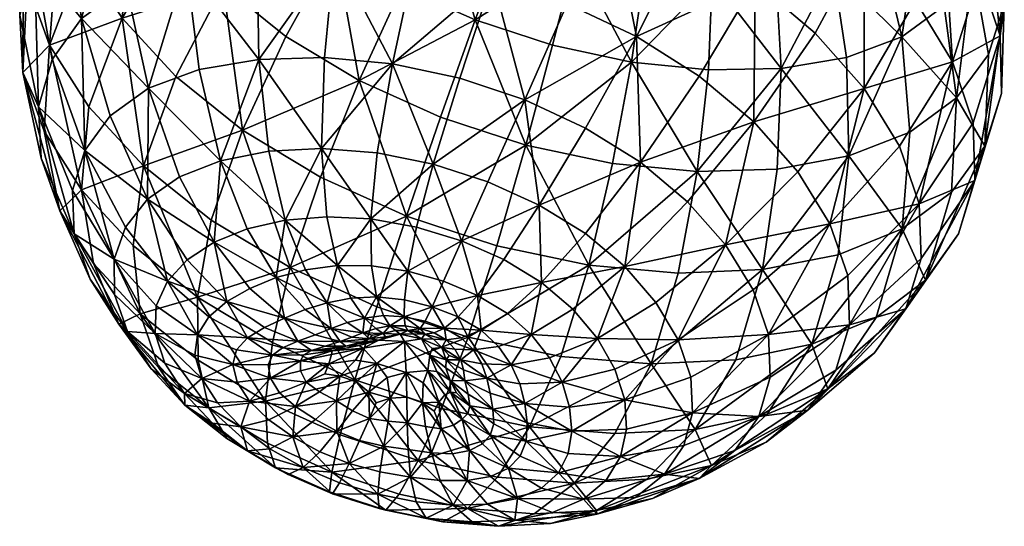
# Model space of a CAD drawing. Header units: millimetres. Extents: x -100 to 100, y -108 to 108.
# Tile 17 of 21: x -35 to 30, y 41 to 74. Entities that reach past the tile are written whole.
import ezdxf

# ---------------------------------------------------------------- set-up
doc = ezdxf.new("R2010")
doc.units = ezdxf.units.MM
doc.layers.get('0').update_dxf_attribs({"color": 53, "true_color": 0xc6e157})

msp = doc.modelspace()

# ---------------------------------------------------------------- meshes
at = {"color": 54, "true_color": 0x94b11b}
mesh = msp.add_polyface(dxfattribs=at)
corners = [(-31.15, 60.245, 40.292), (-33.33, 65.244, 35.974), (-32.085, 61.767, 31.821), (-34.528, 70.885, 31.263), (-34.252, 76.786, 26.544), (-32.774, 72.686, 21.651), (-33.131, 67.008, 26.635), (-30.175, 68.625, 17.34), (-30.666, 63.161, 22.552), (-29.871, 58.307, 28.147), (-26.581, 64.74, 13.735), (-27.253, 59.475, 19.135), (-28.502, 58.583, 46.975), (-27.759, 60.697, 50.206), (-30.447, 65.74, 48.113), (-31.255, 63.107, 44.144), (-32.602, 71.734, 45.163), (-33.496, 68.619, 40.496), (-26.305, 62.533, 53.393), (-24.196, 64.017, 56.408), (-26.233, 69.844, 55.691), (-28.762, 68.025, 52.02), (-27.713, 76.564, 54.047), (-30.668, 74.435, 49.754), (-33.765, 78.161, 41.54), (-31.623, 81.19, 46.675), (-31.226, 87.715, 42.865), (-28.321, 83.565, 51.467), (-34.486, 80.791, 31.894), (-34.736, 74.665, 36.317), (-33.476, 84.501, 37.425), (-23.757, 77.967, 57.821), (-23.866, 85.102, 55.658), (-32.011, 82.564, 22.204), (-30.55, 78.494, 17.344), (-27.034, 84.023, 13.843), (-24.638, 80.22, 9.788), (-27.989, 74.467, 13.059), (-24.448, 70.617, 9.479), (-21.319, 76.587, 6.398)]
mesh.append_faces([[corners[k] for k in face] for face in [(0, 1, 2, 0), (3, 4, 5, 3), (5, 6, 3, 5), (5, 7, 8, 5), (8, 6, 5, 8), (8, 9, 2, 8), (2, 6, 8, 2), (2, 1, 3, 2), (3, 6, 2, 3), (8, 7, 10, 8), (10, 11, 8, 10), (12, 13, 14, 12), (14, 15, 12, 14), (14, 16, 17, 14), (17, 15, 14, 17), (17, 1, 0, 17), (0, 15, 17, 0), (18, 19, 20, 18), (20, 21, 18, 20), (20, 22, 23, 20), (23, 21, 20, 23), (23, 16, 14, 23), (14, 21, 23, 14), (14, 13, 18, 14), (18, 21, 14, 18), (24, 25, 26, 24), (24, 16, 23, 24), (23, 25, 24, 23), (23, 22, 27, 23), (27, 25, 23, 27), (28, 4, 3, 28), (3, 29, 28, 3), (3, 1, 17, 3), (17, 29, 3, 17), (17, 16, 24, 17), (24, 29, 17, 24), (24, 30, 28, 24), (28, 29, 24, 28), (31, 22, 20, 31), (27, 22, 31, 27), (31, 32, 27, 31), (5, 4, 33, 5), (33, 34, 5, 33), (35, 36, 37, 35), (37, 34, 35, 37), (37, 7, 5, 37), (5, 34, 37, 5), (10, 7, 37, 10), (37, 38, 10, 37), (37, 36, 39, 37), (33, 4, 28, 33)]], dxfattribs={"vtx2": -1, "vtx3": -1, "color": 54})
mesh = msp.add_polyface(dxfattribs=at)
corners = [(-26.581, 64.74, 13.735), (-22.118, 61.165, 10.963), (-23.013, 56.08, 16.502), (-26.233, 69.844, 55.691), (-24.196, 64.017, 56.408), (-21.486, 65.074, 59.123), (-22.895, 71.081, 58.947), (-18.317, 65.693, 61.459), (-18.96, 71.749, 61.709), (-19.08, 78.68, 60.994), (-23.757, 77.967, 57.821), (-14.831, 65.868, 63.337), (-11.169, 65.588, 64.68), (-10.157, 71.443, 65.436), (-14.643, 71.865, 63.899), (-8.695, 78.193, 65.218), (-13.966, 78.743, 63.487), (-6.943, 85.232, 63.799), (-18.595, 85.856, 59.167), (-7.474, 64.846, 65.407), (-16.909, 58.036, 9.15), (-20.044, 67.08, 6.731), (-14.897, 63.991, 4.942), (-17.183, 73.255, 3.802), (-12.339, 70.353, 2.126), (-6.995, 67.946, 1.361), (-9.228, 61.427, 4.115), (-13.927, 79.116, 2.172), (-10.668, 84.092, 1.838), (-6.822, 81.829, 0.564), (-9.545, 76.504, 0.675), (-4.703, 74.344, 0.009), (-17.662, 82.13, 4.522), (-13.944, 86.724, 3.883), (-21.319, 76.587, 6.398), (-24.638, 80.22, 9.788), (-20.652, 85.42, 7.601), (-24.448, 70.617, 9.479), (-27.989, 74.467, 13.059), (-21.918, 59.695, 56.21), (-26.305, 62.533, 53.393), (-23.698, 58.535, 53.79), (-11.572, 61.233, 63.175), (-14.487, 61.375, 61.996), (-17.234, 61.145, 60.39), (-19.738, 60.575, 58.436), (-8.569, 60.691, 63.849)]
mesh.append_faces([[corners[k] for k in face] for face in [(0, 1, 2, 0), (3, 4, 5, 3), (5, 6, 3, 5), (5, 7, 8, 5), (8, 6, 5, 8), (8, 9, 10, 8), (10, 6, 8, 10), (3, 6, 10, 3), (11, 12, 13, 11), (13, 14, 11, 13), (13, 15, 16, 13), (16, 14, 13, 16), (16, 9, 8, 16), (8, 14, 16, 8), (8, 7, 11, 8), (11, 14, 8, 11), (16, 15, 17, 16), (10, 9, 18, 10), (13, 12, 19, 13), (20, 1, 21, 20), (21, 22, 20, 21), (21, 23, 24, 21), (24, 22, 21, 24), (24, 25, 26, 24), (26, 22, 24, 26), (27, 28, 29, 27), (29, 30, 27, 29), (24, 30, 31, 24), (24, 23, 27, 24), (27, 30, 24, 27), (27, 32, 33, 27), (27, 23, 34, 27), (34, 32, 27, 34), (34, 35, 36, 34), (21, 1, 0, 21), (0, 37, 21, 0), (34, 37, 38, 34), (34, 23, 21, 34), (21, 37, 34, 21), (39, 4, 40, 39), (40, 41, 39, 40), (42, 12, 11, 42), (11, 43, 42, 11), (11, 7, 44, 11), (44, 43, 11, 44), (5, 4, 39, 5), (39, 45, 5, 39), (44, 7, 5, 44), (5, 45, 44, 5), (19, 12, 42, 19), (42, 46, 19, 42)]], dxfattribs={"vtx2": -1, "vtx3": -1, "color": 54})
mesh = msp.add_polyface(dxfattribs=at)
corners = [(-7.474, 64.846, 65.407), (-5.715, 70.501, 66.241), (-10.157, 71.443, 65.436), (-3.869, 63.683, 65.519), (-1.433, 69.078, 66.318), (1.365, 75.41, 66.158), (-3.55, 77.069, 66.107), (-8.695, 78.193, 65.218), (6.194, 64.965, 64.301), (2.575, 67.219, 65.671), (-0.478, 62.142, 65.015), (10.08, 70.651, 63.773), (5.943, 73.257, 65.379), (11.998, 86.087, 60.989), (9.22, 79.724, 63.898), (13.765, 76.832, 62.097), (4.187, 82.114, 64.787), (-6.943, 85.232, 63.799), (-1.234, 83.963, 64.757), (13.67, 67.631, 61.347), (9.308, 62.358, 62.214), (5.601, 71.569, 1.076), (6.472, 77.552, 0.991), (10.939, 77.063, 2.425), (10.686, 71.05, 2.762), (9.949, 64.354, 4.44), (15.476, 71.144, 5.145), (4.358, 64.882, 2.528), (-6.822, 81.829, 0.564), (-2.574, 79.966, 0.023), (-4.703, 74.344, 0.009), (-9.545, 76.504, 0.675), (-6.995, 67.946, 1.361), (-12.339, 70.353, 2.126), (1.913, 78.53, 0.178), (0.409, 72.683, 0.15), (-1.36, 66.101, 1.498), (-9.228, 61.427, 4.115), (-3.259, 59.466, 4.252), (2.79, 58.187, 5.355), (-8.569, 60.691, 63.849), (-5.605, 59.786, 64.011), (6.923, 82.14, 2.265), (10.743, 81.699, 3.462), (14.325, 81.681, 5.123), (3.019, 82.963, 1.55), (-0.829, 84.157, 1.367)]
mesh.append_faces([[corners[k] for k in face] for face in [(0, 1, 2, 0), (0, 3, 4, 0), (4, 1, 0, 4), (4, 5, 6, 4), (6, 1, 4, 6), (6, 7, 2, 6), (2, 1, 6, 2), (8, 9, 10, 8), (8, 11, 12, 8), (12, 9, 8, 12), (12, 5, 4, 12), (4, 9, 12, 4), (4, 3, 10, 4), (10, 9, 4, 10), (13, 14, 15, 13), (16, 5, 12, 16), (12, 14, 16, 12), (12, 11, 15, 12), (15, 14, 12, 15), (17, 7, 6, 17), (6, 18, 17, 6), (6, 5, 16, 6), (16, 18, 6, 16), (19, 11, 8, 19), (8, 20, 19, 8), (21, 22, 23, 21), (23, 24, 21, 23), (25, 24, 26, 25), (25, 27, 21, 25), (21, 24, 25, 21), (28, 29, 30, 28), (30, 31, 28, 30), (30, 32, 33, 30), (34, 22, 21, 34), (21, 35, 34, 21), (21, 27, 36, 21), (36, 35, 21, 36), (36, 32, 30, 36), (30, 35, 36, 30), (30, 29, 34, 30), (34, 35, 30, 34), (37, 32, 36, 37), (36, 38, 37, 36), (36, 27, 39, 36), (0, 40, 41, 0), (23, 22, 42, 23), (42, 43, 23, 42), (23, 43, 44, 23), (42, 22, 34, 42), (34, 45, 42, 34), (34, 29, 46, 34)]], dxfattribs={"vtx2": -1, "vtx3": -1, "color": 54})
mesh = msp.add_polyface(dxfattribs=at)
corners = [(13.765, 76.832, 62.097), (16.782, 83.021, 59.06), (11.998, 86.087, 60.989), (26.785, 71.578, 48.171), (24.332, 75.598, 52.496), (20.945, 69.823, 55.923), (23.282, 66.023, 51.842), (20.946, 79.468, 56.178), (17.723, 73.479, 59.39), (10.08, 70.651, 63.773), (13.67, 67.631, 61.347), (10.939, 77.063, 2.425), (15.145, 77.091, 4.443), (15.476, 71.144, 5.145), (10.686, 71.05, 2.762), (18.92, 77.667, 7.006), (22.097, 78.823, 10.076), (23.435, 73.24, 11.746), (19.788, 71.868, 8.161), (23.964, 66.951, 14.574), (19.952, 65.385, 10.552), (28.145, 67.575, 43.355), (29.917, 73.295, 38.714), (28.591, 77.281, 43.523), (30.141, 78.959, 33.849), (28.918, 82.748, 38.437), (26.174, 81.292, 47.852), (29.053, 84.133, 29.239), (22.815, 85.162, 51.546), (24.506, 80.587, 13.615), (26.231, 75.275, 15.837), (26.125, 82.846, 17.455), (28.131, 77.851, 20.243), (29.146, 72.066, 23.985), (27.048, 69.221, 19.12), (30.197, 75.355, 28.963), (29.088, 80.845, 24.773), (26.929, 85.482, 21.427), (28.257, 63.758, 38.205), (28.915, 66.023, 28.33), (30.004, 69.497, 33.579), (20.164, 83.079, 9.777), (17.517, 82.127, 7.234), (14.325, 81.681, 5.123)]
mesh.append_faces([[corners[k] for k in face] for face in [(0, 1, 2, 0), (3, 4, 5, 3), (5, 6, 3, 5), (7, 1, 0, 7), (0, 8, 7, 0), (0, 9, 10, 0), (10, 8, 0, 10), (5, 8, 10, 5), (5, 4, 7, 5), (7, 8, 5, 7), (11, 12, 13, 11), (13, 14, 11, 13), (15, 16, 17, 15), (17, 18, 15, 17), (17, 19, 20, 17), (13, 18, 20, 13), (13, 12, 15, 13), (15, 18, 13, 15), (3, 21, 22, 3), (22, 23, 3, 22), (22, 24, 25, 22), (25, 23, 22, 25), (26, 23, 25, 26), (26, 4, 3, 26), (3, 23, 26, 3), (25, 24, 27, 25), (7, 4, 26, 7), (26, 28, 7, 26), (17, 16, 29, 17), (29, 30, 17, 29), (29, 31, 32, 29), (32, 30, 29, 32), (32, 33, 34, 32), (34, 30, 32, 34), (34, 19, 17, 34), (17, 30, 34, 17), (27, 24, 35, 27), (35, 36, 27, 35), (35, 33, 32, 35), (32, 36, 35, 32), (32, 31, 37, 32), (22, 21, 38, 22), (39, 33, 35, 39), (35, 40, 39, 35), (35, 24, 22, 35), (22, 40, 35, 22), (41, 16, 15, 41), (15, 42, 41, 15), (15, 12, 43, 15), (43, 42, 15, 43), (43, 12, 11, 43), (29, 16, 41, 29)]], dxfattribs={"vtx2": -1, "vtx3": -1, "color": 54})
mesh = msp.add_polyface(dxfattribs=at)
corners = [(11.819, 59.519, 59.526), (16.584, 64.34, 58.232), (13.67, 67.631, 61.347), (9.308, 62.358, 62.214), (14.639, 53.627, 52.822), (13.629, 56.569, 56.356), (8.699, 53.276, 57.248), (19.871, 57.509, 50.469), (18.693, 60.919, 54.562), (24.585, 62.236, 47.294), (28.145, 67.575, 43.355), (26.785, 71.578, 48.171), (23.282, 66.023, 51.842), (20.945, 69.823, 55.923), (19.987, 54.254, 46.086), (24.991, 57.207, 27.739), (21.634, 52.407, 32.509), (18.567, 50.054, 27.858), (27.184, 60.258, 32.929), (23.7, 55.305, 37.43), (28.257, 63.758, 38.205), (24.704, 58.622, 42.424), (19.095, 51.263, 41.59), (9.949, 64.354, 4.44), (15.214, 64.521, 7.144), (14.253, 57.898, 10.357), (8.697, 57.667, 7.427), (12.486, 51.956, 14.697), (6.897, 51.682, 11.693), (15.476, 71.144, 5.145), (19.952, 65.385, 10.552), (19.788, 71.868, 8.161), (23.435, 73.24, 11.746), (23.471, 60.576, 18.345), (21.743, 54.737, 22.844), (17.505, 52.981, 18.456), (19.247, 58.871, 14.033), (23.964, 66.951, 14.574), (26.716, 63.005, 23.182), (27.048, 69.221, 19.12), (29.146, 72.066, 23.985), (28.915, 66.023, 28.33), (30.004, 69.497, 33.579), (29.917, 73.295, 38.714)]
mesh.append_faces([[corners[k] for k in face] for face in [(0, 1, 2, 0), (2, 3, 0, 2), (4, 5, 6, 4), (4, 7, 8, 4), (8, 5, 4, 8), (8, 1, 0, 8), (0, 5, 8, 0), (9, 10, 11, 9), (11, 12, 9, 11), (13, 1, 8, 13), (8, 12, 13, 8), (8, 7, 9, 8), (9, 12, 8, 9), (2, 1, 13, 2), (14, 7, 4, 14), (15, 16, 17, 15), (15, 18, 19, 15), (19, 16, 15, 19), (20, 10, 9, 20), (9, 21, 20, 9), (9, 7, 14, 9), (14, 21, 9, 14), (14, 22, 19, 14), (19, 21, 14, 19), (19, 18, 20, 19), (20, 21, 19, 20), (23, 24, 25, 23), (25, 26, 23, 25), (25, 27, 28, 25), (29, 24, 23, 29), (30, 31, 32, 30), (30, 24, 29, 30), (33, 34, 35, 33), (35, 36, 33, 35), (35, 27, 25, 35), (25, 36, 35, 25), (25, 24, 30, 25), (30, 36, 25, 30), (30, 37, 33, 30), (33, 36, 30, 33), (15, 34, 33, 15), (33, 38, 15, 33), (33, 37, 39, 33), (39, 38, 33, 39), (39, 40, 41, 39), (41, 38, 39, 41), (41, 18, 15, 41), (15, 38, 41, 15), (20, 42, 43, 20), (20, 18, 41, 20), (41, 42, 20, 41)]], dxfattribs={"vtx2": -1, "vtx3": -1, "color": 54})
mesh = msp.add_polyface(dxfattribs=at)
corners = [(-0.478, 62.142, 65.015), (2.573, 60.266, 63.894), (6.194, 64.965, 64.301), (5.162, 58.097, 62.155), (9.308, 62.358, 62.214), (7.224, 55.734, 59.905), (11.819, 59.519, 59.526), (8.699, 53.276, 57.248), (13.629, 56.569, 56.356), (2.79, 58.187, 5.355), (8.697, 57.667, 7.427), (6.897, 51.682, 11.693), (4.358, 64.882, 2.528), (9.949, 64.354, 4.44), (14.253, 57.898, 10.357), (0.947, 52.176, 9.565), (-5.153, 53.456, 8.44), (-3.259, 59.466, 4.252), (-11.18, 55.438, 8.305), (-9.228, 61.427, 4.115), (-1.36, 66.101, 1.498), (-0.316, 57.044, 62.762), (-2.811, 58.558, 63.651), (-3.869, 63.683, 65.519), (-5.605, 59.786, 64.011), (-6.781, 57.13, 62.037), (-4.547, 56.195, 61.807), (-2.576, 55.016, 61.121), (-9.15, 57.792, 61.818), (-8.569, 60.691, 63.849), (-7.474, 64.846, 65.407), (-6.718, 54.048, 57.572), (-5.626, 53.414, 57.157), (-4.312, 53.9, 59.181), (-5.809, 54.782, 59.705), (-7.532, 55.456, 59.839), (-7.998, 54.505, 57.659), (3.37, 53.355, 59.47), (1.753, 55.283, 61.336), (-0.995, 53.624, 59.974), (-3.157, 52.828, 58.289), (-6.621, 53.276, 55.261), (-7.4, 53.722, 55.634), (-8.315, 54.02, 55.738), (-8.027, 53.648, 53.893), (-7.443, 53.308, 53.424)]
mesh.append_faces([[corners[k] for k in face] for face in [(0, 1, 2, 0), (2, 1, 3, 2), (3, 4, 2, 3), (3, 5, 6, 3), (6, 4, 3, 6), (6, 5, 7, 6), (7, 8, 6, 7), (9, 10, 11, 9), (9, 12, 13, 9), (13, 10, 9, 13), (11, 10, 14, 11), (9, 15, 16, 9), (16, 17, 9, 16), (16, 18, 19, 16), (19, 17, 16, 19), (9, 17, 20, 9), (21, 1, 0, 21), (0, 22, 21, 0), (0, 23, 24, 0), (24, 22, 0, 24), (24, 25, 26, 24), (26, 22, 24, 26), (26, 27, 21, 26), (21, 22, 26, 21), (28, 25, 24, 28), (24, 29, 28, 24), (24, 23, 30, 24), (31, 32, 33, 31), (33, 34, 31, 33), (33, 27, 26, 33), (26, 34, 33, 26), (26, 25, 35, 26), (35, 34, 26, 35), (35, 36, 31, 35), (31, 34, 35, 31), (7, 5, 37, 7), (3, 1, 21, 3), (21, 38, 3, 21), (21, 27, 39, 21), (39, 38, 21, 39), (37, 38, 39, 37), (37, 5, 3, 37), (3, 38, 37, 3), (39, 27, 33, 39), (33, 40, 39, 33), (41, 32, 31, 41), (31, 42, 41, 31), (31, 36, 43, 31), (43, 42, 31, 43), (44, 45, 41, 44), (41, 42, 44, 41)]], dxfattribs={"vtx2": -1, "vtx3": -1, "color": 54})
mesh = msp.add_polyface(dxfattribs=at)
corners = [(-23.013, 56.08, 16.502), (-22.118, 61.165, 10.963), (-16.909, 58.036, 9.15), (-18.068, 53.105, 14.775), (-28.2, 54.296, 33.572), (-29.871, 58.307, 28.147), (-26.798, 54.985, 25.065), (-25.552, 51.431, 30.913), (-27.636, 53.826, 40.898), (-28.479, 56.268, 43.83), (-31.15, 60.245, 40.292), (-30.099, 57.271, 36.733), (-32.085, 61.767, 31.821), (-27.253, 59.475, 19.135), (-26.581, 64.74, 13.735), (-22.976, 51.922, 22.688), (-30.666, 63.161, 22.552), (-28.502, 58.583, 46.975), (-31.255, 63.107, 44.144), (-25.809, 53.697, 46.202), (-26.305, 62.533, 53.393), (-27.759, 60.697, 50.206), (-24.995, 57.127, 51.26), (-23.698, 58.535, 53.79), (-22.273, 54.778, 51.54), (-21.083, 55.798, 53.484), (-19.56, 56.663, 55.373), (-21.918, 59.695, 56.21), (-25.727, 55.503, 48.703), (-23.01, 53.599, 49.58), (-19.705, 53.402, 51.31), (-16.388, 53.19, 51.852), (-15.24, 53.608, 52.897), (-17.28, 54.706, 54.176), (-18.599, 54.094, 52.747), (-17.234, 61.145, 60.39), (-15.891, 57.891, 58.786), (-13.783, 58.164, 60.144), (-14.487, 61.375, 61.996), (-17.823, 57.375, 57.168), (-19.738, 60.575, 58.436), (-14.191, 54.024, 54.023), (-15.916, 55.262, 55.602), (-14.468, 55.715, 56.927)]
mesh.append_faces([[corners[k] for k in face] for face in [(0, 1, 2, 0), (2, 3, 0, 2), (4, 5, 6, 4), (6, 7, 4, 6), (8, 9, 10, 8), (10, 11, 8, 10), (12, 11, 10, 12), (12, 5, 4, 12), (4, 11, 12, 4), (8, 11, 4, 8), (0, 13, 14, 0), (0, 15, 6, 0), (6, 13, 0, 6), (6, 5, 16, 6), (16, 13, 6, 16), (10, 9, 17, 10), (17, 18, 10, 17), (19, 9, 8, 19), (20, 21, 22, 20), (22, 23, 20, 22), (22, 24, 25, 22), (25, 23, 22, 25), (25, 26, 27, 25), (27, 23, 25, 27), (17, 9, 19, 17), (19, 28, 17, 19), (29, 28, 19, 29), (29, 24, 22, 29), (22, 28, 29, 22), (22, 21, 17, 22), (17, 28, 22, 17), (30, 24, 29, 30), (31, 32, 33, 31), (33, 34, 31, 33), (33, 26, 25, 33), (25, 34, 33, 25), (25, 24, 30, 25), (30, 34, 25, 30), (35, 36, 37, 35), (37, 38, 35, 37), (27, 26, 39, 27), (39, 40, 27, 39), (39, 36, 35, 39), (35, 40, 39, 35), (33, 32, 41, 33), (41, 42, 33, 41), (43, 42, 41, 43), (43, 36, 39, 43), (39, 42, 43, 39), (39, 26, 33, 39), (33, 42, 39, 33)]], dxfattribs={"vtx2": -1, "vtx3": -1, "color": 54})
mesh = msp.add_polyface(dxfattribs=at)
corners = [(-16.909, 58.036, 9.15), (-11.18, 55.438, 8.305), (-12.629, 50.634, 13.967), (-9.228, 61.427, 4.115), (-14.897, 63.991, 4.942), (-13.783, 58.164, 60.144), (-11.527, 58.148, 61.177), (-11.572, 61.233, 63.175), (-14.487, 61.375, 61.996), (-14.191, 54.024, 54.023), (-13.143, 54.403, 55.097), (-14.468, 55.715, 56.927), (-11.996, 54.709, 55.99), (-10.742, 54.864, 56.726), (-11.196, 56.102, 58.943), (-12.895, 56.016, 58.053), (-15.891, 57.891, 58.786), (-9.15, 57.792, 61.818), (-8.569, 60.691, 63.849), (-9.374, 54.787, 57.329), (-9.368, 55.906, 59.561), (-7.998, 54.505, 57.659), (-7.532, 55.456, 59.839), (-6.781, 57.13, 62.037), (-10.326, 54.204, 54.783), (-11.259, 54.023, 54.227), (-12.098, 53.74, 53.578), (-11.496, 53.572, 52.648), (-10.769, 53.697, 52.67), (-9.956, 53.881, 53.023), (-15.24, 53.608, 52.897), (-13.598, 53.156, 51.814), (-12.822, 53.451, 52.712), (-9.64, 53.655, 51.357), (-10.609, 53.474, 51.228), (-8.315, 54.02, 55.738), (-8.492, 53.852, 54.444), (-8.027, 53.648, 53.893), (-7.4, 53.722, 55.634), (-9.318, 54.192, 55.371), (-9.139, 53.894, 53.706), (-8.777, 53.669, 52.357)]
mesh.append_faces([[corners[k] for k in face] for face in [(0, 1, 2, 0), (3, 1, 0, 3), (0, 4, 3, 0), (5, 6, 7, 5), (7, 8, 5, 7), (9, 10, 11, 9), (12, 13, 14, 12), (14, 15, 12, 14), (14, 6, 5, 14), (5, 15, 14, 5), (5, 16, 11, 5), (11, 15, 5, 11), (11, 10, 12, 11), (12, 15, 11, 12), (7, 6, 17, 7), (17, 18, 7, 17), (14, 13, 19, 14), (19, 20, 14, 19), (19, 21, 22, 19), (22, 20, 19, 22), (22, 23, 17, 22), (17, 20, 22, 17), (17, 6, 14, 17), (14, 20, 17, 14), (24, 13, 12, 24), (12, 25, 24, 12), (12, 10, 26, 12), (26, 25, 12, 26), (26, 27, 28, 26), (28, 25, 26, 28), (28, 29, 24, 28), (24, 25, 28, 24), (9, 30, 31, 9), (26, 10, 9, 26), (9, 32, 26, 9), (33, 29, 28, 33), (28, 34, 33, 28), (35, 36, 37, 35), (37, 38, 35, 37), (19, 13, 24, 19), (24, 39, 19, 24), (24, 29, 40, 24), (40, 39, 24, 40), (40, 36, 35, 40), (35, 39, 40, 35), (35, 21, 19, 35), (19, 39, 35, 19), (37, 36, 40, 37), (40, 41, 37, 40), (40, 29, 33, 40), (33, 41, 40, 33)]], dxfattribs={"vtx2": -1, "vtx3": -1, "color": 54})
mesh = msp.add_polyface(dxfattribs=at)
corners = [(-18.516, 49.237, 21.128), (-13.611, 47.009, 20.399), (-14.16, 44.554, 26.901), (-18.399, 46.472, 27.521), (-14.313, 43.263, 32.771), (-17.859, 44.849, 33.264), (-12.629, 50.634, 13.967), (-18.068, 53.105, 14.775), (-16.909, 58.036, 9.15), (-17.042, 44.408, 37.668), (-19.721, 45.967, 38.532), (-14.106, 43.129, 37.307), (-13.637, 43.849, 40.708), (-16.037, 44.856, 40.945), (-18.238, 46.097, 41.594), (-13.816, 47.245, 44.96), (-15.225, 48.018, 45.284), (-16.714, 46.875, 43.77), (-14.932, 45.9, 43.305), (-13.009, 45.12, 43.173), (-16.554, 48.87, 45.886), (-18.307, 48.01, 44.593), (-17.608, 49.787, 46.704), (-19.576, 49.238, 45.695), (-20.156, 47.55, 42.678), (-16.388, 53.19, 51.852), (-18.599, 54.094, 52.747), (-19.705, 53.402, 51.31), (-16.21, 51.893, 48.863), (-18.34, 51.628, 48.74), (-18.195, 50.755, 47.683), (-16.209, 51.225, 48.084), (-15.846, 50.478, 47.367), (-14.615, 51.021, 47.704), (-14.36, 51.69, 48.244), (-14.167, 52.303, 48.891), (-13.85, 49.242, 46.361), (-14.966, 49.842, 46.784), (-13.618, 50.881, 47.491), (-13.598, 53.156, 51.814), (-15.24, 53.608, 52.897), (-14.59, 52.857, 51.07), (-17.407, 52.748, 50.835), (-15.493, 52.566, 50.379), (-14.277, 52.647, 50.079), (-13.235, 52.846, 50.35), (-18.068, 52.26, 49.794), (-16.002, 52.292, 49.636), (-14.131, 52.557, 49.534)]
mesh.append_faces([[corners[k] for k in face] for face in [(0, 1, 2, 0), (2, 3, 0, 2), (2, 4, 5, 2), (5, 3, 2, 5), (6, 7, 8, 6), (6, 1, 0, 6), (0, 7, 6, 0), (5, 9, 10, 5), (5, 4, 11, 5), (11, 9, 5, 11), (11, 12, 13, 11), (13, 9, 11, 13), (13, 14, 10, 13), (15, 16, 17, 15), (17, 18, 15, 17), (17, 14, 13, 17), (13, 18, 17, 13), (13, 12, 19, 13), (19, 18, 13, 19), (17, 16, 20, 17), (20, 21, 17, 20), (20, 22, 23, 20), (17, 21, 24, 17), (25, 26, 27, 25), (28, 29, 30, 28), (30, 31, 28, 30), (30, 22, 32, 30), (32, 31, 30, 32), (32, 33, 34, 32), (34, 31, 32, 34), (34, 35, 28, 34), (28, 31, 34, 28), (20, 16, 36, 20), (36, 37, 20, 36), (38, 33, 32, 38), (32, 37, 38, 32), (32, 22, 20, 32), (20, 37, 32, 20), (39, 40, 25, 39), (25, 41, 39, 25), (25, 42, 43, 25), (43, 41, 25, 43), (43, 44, 45, 43), (46, 29, 28, 46), (28, 47, 46, 28), (28, 35, 48, 28), (48, 47, 28, 48), (48, 44, 43, 48), (43, 47, 48, 43), (43, 42, 46, 43), (46, 47, 43, 46)]], dxfattribs={"vtx2": -1, "vtx3": -1, "color": 54})
mesh = msp.add_polyface(dxfattribs=at)
corners = [(10.082, 44.134, 37.737), (5.881, 42.885, 41.759), (3.328, 41.797, 39.075), (6.986, 42.817, 34.486), (3.303, 42.038, 31.691), (6.615, 44.088, 25.937), (10.891, 44.994, 29.185), (14.495, 46.521, 32.963), (6.897, 51.682, 11.693), (12.486, 51.956, 14.697), (9.808, 47.374, 20.082), (4.514, 47.091, 17.205), (1.846, 43.825, 23.334), (17.505, 52.981, 18.456), (21.743, 54.737, 22.844), (18.567, 50.054, 27.858), (14.558, 48.369, 23.674), (8.699, 53.276, 57.248), (9.524, 50.821, 54.291), (14.639, 53.627, 52.822), (9.636, 48.47, 51.139), (14.751, 50.815, 49.042), (9.054, 46.306, 47.916), (14.003, 48.23, 45.166), (19.095, 51.263, 41.59), (19.987, 54.254, 46.086), (7.796, 44.416, 44.748), (12.433, 45.97, 41.348), (17.247, 48.648, 37.156), (24.991, 57.207, 27.739), (23.7, 55.305, 37.43), (21.634, 52.407, 32.509), (0.947, 52.176, 9.565), (2.79, 58.187, 5.355), (5.161, 49.323, 54.817), (4.514, 51.342, 57.264), (3.37, 53.355, 59.47), (2.448, 42.769, 44.607), (3.939, 44.027, 47.022), (4.882, 45.589, 49.596), (5.286, 47.38, 52.227)]
mesh.append_faces([[corners[k] for k in face] for face in [(0, 1, 2, 0), (2, 3, 0, 2), (4, 5, 6, 4), (6, 3, 4, 6), (6, 7, 0, 6), (0, 3, 6, 0), (8, 9, 10, 8), (10, 11, 8, 10), (10, 5, 12, 10), (12, 11, 10, 12), (13, 14, 15, 13), (15, 16, 13, 15), (15, 7, 6, 15), (6, 16, 15, 6), (6, 5, 10, 6), (10, 16, 6, 10), (10, 9, 13, 10), (13, 16, 10, 13), (17, 18, 19, 17), (19, 18, 20, 19), (20, 21, 19, 20), (20, 22, 23, 20), (23, 21, 20, 23), (23, 24, 25, 23), (25, 21, 23, 25), (19, 21, 25, 19), (26, 1, 0, 26), (0, 27, 26, 0), (0, 7, 28, 0), (28, 27, 0, 28), (28, 24, 23, 28), (23, 27, 28, 23), (23, 22, 26, 23), (26, 27, 23, 26), (15, 14, 29, 15), (30, 24, 28, 30), (28, 31, 30, 28), (28, 7, 15, 28), (15, 31, 28, 15), (8, 32, 33, 8), (34, 18, 17, 34), (17, 35, 34, 17), (36, 35, 17, 36), (37, 1, 26, 37), (26, 38, 37, 26), (26, 22, 39, 26), (39, 38, 26, 39), (20, 18, 34, 20), (34, 40, 20, 34), (39, 22, 20, 39), (20, 40, 39, 20)]], dxfattribs={"vtx2": -1, "vtx3": -1, "color": 54})
mesh = msp.add_polyface(dxfattribs=at)
corners = [(-17.859, 44.849, 33.264), (-21.085, 46.769, 34.363), (-22.252, 48.786, 28.861), (-18.399, 46.472, 27.521), (-22.976, 51.922, 22.688), (-18.516, 49.237, 21.128), (-23.013, 56.08, 16.502), (-18.068, 53.105, 14.775), (-23.849, 48.974, 36.066), (-25.552, 51.431, 30.913), (-26.063, 51.36, 38.277), (-28.2, 54.296, 33.572), (-26.798, 54.985, 25.065), (-27.636, 53.826, 40.898), (-19.721, 45.967, 38.532), (-17.042, 44.408, 37.668), (-16.037, 44.856, 40.945), (-25.16, 51.74, 43.841), (-25.809, 53.697, 46.202), (-23.87, 49.733, 41.713), (-21.686, 49.123, 44.108), (-22.725, 50.725, 45.796), (-23.194, 52.252, 47.65), (-22.027, 47.775, 39.912), (-18.238, 46.097, 41.594), (-20.156, 47.55, 42.678), (-19.576, 49.238, 45.695), (-18.307, 48.01, 44.593), (-16.554, 48.87, 45.886), (-16.714, 46.875, 43.77), (-18.195, 50.755, 47.683), (-18.34, 51.628, 48.74), (-20.686, 51.655, 48.416), (-20.385, 50.493, 46.998), (-17.608, 49.787, 46.704), (-23.01, 53.599, 49.58), (-18.068, 52.26, 49.794), (-20.43, 52.607, 49.86), (-17.407, 52.748, 50.835), (-19.705, 53.402, 51.31), (-16.388, 53.19, 51.852)]
mesh.append_faces([[corners[k] for k in face] for face in [(0, 1, 2, 0), (2, 3, 0, 2), (2, 4, 5, 2), (5, 3, 2, 5), (5, 4, 6, 5), (6, 7, 5, 6), (2, 1, 8, 2), (8, 9, 2, 8), (8, 10, 11, 8), (11, 9, 8, 11), (12, 4, 2, 12), (2, 9, 12, 2), (11, 10, 13, 11), (14, 1, 0, 14), (14, 15, 16, 14), (13, 17, 18, 13), (13, 10, 19, 13), (19, 17, 13, 19), (19, 20, 21, 19), (21, 17, 19, 21), (21, 22, 18, 21), (18, 17, 21, 18), (8, 1, 14, 8), (14, 23, 8, 14), (14, 24, 25, 14), (25, 23, 14, 25), (25, 20, 19, 25), (19, 23, 25, 19), (19, 10, 8, 19), (8, 23, 19, 8), (26, 27, 28, 26), (26, 20, 25, 26), (25, 27, 26, 25), (25, 24, 29, 25), (30, 31, 32, 30), (32, 33, 30, 32), (32, 22, 21, 32), (21, 33, 32, 21), (21, 20, 26, 21), (26, 33, 21, 26), (26, 34, 30, 26), (30, 33, 26, 30), (18, 22, 35, 18), (32, 31, 36, 32), (36, 37, 32, 36), (36, 38, 39, 36), (39, 37, 36, 39), (35, 37, 39, 35), (35, 22, 32, 35), (32, 37, 35, 32), (39, 38, 40, 39)]], dxfattribs={"vtx2": -1, "vtx3": -1, "color": 54})
mesh = msp.add_polyface(dxfattribs=at)
corners = [(-12.629, 50.634, 13.967), (-11.18, 55.438, 8.305), (-5.153, 53.456, 8.44), (-7.816, 51.241, 48.925), (-9.367, 53.164, 49.213), (-9.255, 51.122, 48.085), (-8.127, 50.449, 48.273), (-9.208, 49.495, 47.397), (-8.178, 49.12, 47.651), (-11.187, 51.722, 47.995), (-10.492, 50.792, 47.628), (-12.525, 50.494, 47.198), (-11.709, 49.829, 46.955), (-10.307, 49.427, 47.068), (-13.85, 49.242, 46.361), (-13.618, 50.881, 47.491), (-14.966, 49.842, 46.784), (-12.083, 52.715, 48.926), (-12.581, 51.939, 48.208), (-14.167, 52.303, 48.891), (-14.36, 51.69, 48.244), (-14.615, 51.021, 47.704), (-13.235, 52.846, 50.35), (-14.59, 52.857, 51.07), (-15.493, 52.566, 50.379), (-12.239, 53.113, 50.902), (-13.598, 53.156, 51.814), (-11.047, 53.246, 50.138), (-12.35, 52.908, 49.637), (-14.277, 52.647, 50.079), (-14.131, 52.557, 49.534), (-12.822, 53.451, 52.712), (-14.191, 54.024, 54.023), (-11.673, 53.336, 51.752), (-11.496, 53.572, 52.648), (-12.098, 53.74, 53.578), (-9.64, 53.655, 51.357), (-10.609, 53.474, 51.228), (-10.769, 53.697, 52.67), (-8.238, 53.333, 51.578), (-8.777, 53.669, 52.357), (-7.443, 53.308, 53.424), (-8.027, 53.648, 53.893), (-7.699, 52.253, 50.359), (-7.528, 52.703, 51.628), (-6.907, 52.766, 53.218)]
mesh.append_faces([[corners[k] for k in face] for face in [(0, 1, 2, 0), (3, 4, 5, 3), (5, 6, 3, 5), (5, 7, 8, 5), (8, 6, 5, 8), (5, 4, 9, 5), (9, 10, 5, 9), (9, 11, 12, 9), (12, 10, 9, 12), (13, 10, 12, 13), (5, 10, 13, 5), (14, 11, 15, 14), (15, 16, 14, 15), (9, 4, 17, 9), (17, 18, 9, 17), (17, 19, 20, 17), (20, 18, 17, 20), (20, 21, 15, 20), (15, 18, 20, 15), (15, 11, 9, 15), (9, 18, 15, 9), (22, 23, 24, 22), (22, 25, 26, 22), (26, 23, 22, 26), (17, 4, 27, 17), (27, 28, 17, 27), (27, 25, 22, 27), (22, 28, 27, 22), (22, 29, 30, 22), (30, 28, 22, 30), (30, 19, 17, 30), (17, 28, 30, 17), (26, 31, 32, 26), (26, 25, 33, 26), (33, 31, 26, 33), (33, 34, 35, 33), (35, 31, 33, 35), (27, 4, 36, 27), (36, 37, 27, 36), (38, 34, 33, 38), (33, 37, 38, 33), (33, 25, 27, 33), (27, 37, 33, 27), (36, 4, 39, 36), (39, 40, 36, 39), (39, 41, 42, 39), (42, 40, 39, 42), (39, 4, 43, 39), (43, 44, 39, 43), (39, 44, 45, 39), (43, 4, 3, 43)]], dxfattribs={"vtx2": -1, "vtx3": -1, "color": 54})
mesh = msp.add_polyface(dxfattribs=at)
corners = [(-5.153, 53.456, 8.44), (0.947, 52.176, 9.565), (-1.125, 47.543, 15.167), (-6.91, 48.752, 14.093), (-12.629, 50.634, 13.967), (-4.312, 53.9, 59.181), (-5.626, 53.414, 57.157), (-4.811, 52.603, 56.5), (-3.157, 52.828, 58.289), (-4.25, 51.687, 55.582), (-2.316, 51.629, 57.078), (-3.923, 50.742, 54.382), (-3.718, 49.753, 53.065), (-1.43, 49.082, 53.971), (-1.762, 50.371, 55.597), (-3.526, 48.707, 51.795), (-7.093, 49.16, 48.215), (-8.127, 50.449, 48.273), (-8.178, 49.12, 47.651), (-6.699, 49.647, 48.785), (-7.816, 51.241, 48.925), (-5.373, 50.562, 52.149), (-5.479, 51.29, 53.223), (-5.645, 51.963, 54.192), (-6.405, 52.235, 53.222), (-6.618, 51.962, 52.259), (-6.625, 51.424, 51.241), (-6.621, 53.276, 55.261), (-6.031, 52.657, 54.826), (-7.443, 53.308, 53.424), (-6.907, 52.766, 53.218), (-7.699, 52.253, 50.359), (-7.528, 52.703, 51.628), (-8.238, 53.333, 51.578), (-5.047, 48.913, 50.316), (-5.92, 49.776, 50.099), (-6.32, 49.819, 49.478), (-5.188, 48.409, 49.432), (-5.562, 48.035, 48.617), (-5.169, 49.7, 51.201), (-6.349, 50.59, 50.516), (-7.227, 51.196, 49.715)]
mesh.append_faces([[corners[k] for k in face] for face in [(0, 1, 2, 0), (2, 3, 0, 2), (0, 3, 4, 0), (5, 6, 7, 5), (7, 8, 5, 7), (7, 9, 10, 7), (10, 8, 7, 10), (11, 12, 13, 11), (10, 9, 11, 10), (11, 14, 10, 11), (13, 12, 15, 13), (16, 17, 18, 16), (16, 19, 20, 16), (20, 17, 16, 20), (21, 12, 11, 21), (11, 22, 21, 11), (11, 9, 23, 11), (23, 22, 11, 23), (23, 24, 25, 23), (25, 22, 23, 25), (25, 26, 21, 25), (21, 22, 25, 21), (7, 6, 27, 7), (27, 28, 7, 27), (27, 29, 30, 27), (30, 28, 27, 30), (30, 24, 23, 30), (23, 28, 30, 23), (23, 9, 7, 23), (7, 28, 23, 7), (31, 26, 25, 31), (25, 32, 31, 25), (25, 24, 30, 25), (30, 32, 25, 30), (30, 29, 33, 30), (34, 35, 36, 34), (36, 37, 34, 36), (36, 19, 38, 36), (15, 12, 21, 15), (21, 39, 15, 21), (21, 26, 40, 21), (40, 39, 21, 40), (40, 35, 34, 40), (34, 39, 40, 34), (20, 41, 31, 20), (20, 19, 36, 20), (36, 41, 20, 36), (36, 35, 40, 36), (40, 41, 36, 40), (40, 26, 31, 40), (31, 41, 40, 31)]], dxfattribs={"vtx2": -1, "vtx3": -1, "color": 54})
mesh = msp.add_polyface(dxfattribs=at)
corners = [(3.328, 41.797, 39.075), (0.269, 41.162, 36.77), (3.303, 42.038, 31.691), (6.986, 42.817, 34.486), (1.846, 43.825, 23.334), (-0.81, 41.814, 29.449), (-5.198, 42.16, 27.856), (6.615, 44.088, 25.937), (-3.159, 40.988, 34.92), (-1.125, 47.543, 15.167), (0.947, 52.176, 9.565), (6.897, 51.682, 11.693), (4.514, 47.091, 17.205), (-3.236, 44.226, 21.489), (-2.09, 41.398, 40.601), (5.881, 42.885, 41.759), (2.448, 42.769, 44.607), (0.399, 41.894, 42.449), (-0.317, 43.507, 46.498), (-1.906, 42.817, 44.815), (-3.884, 42.443, 43.382), (-2.508, 44.818, 47.651), (3.37, 53.355, 59.47), (0.207, 52.086, 58.451), (1.039, 50.472, 56.636), (4.514, 51.342, 57.264), (1.519, 48.841, 54.632), (5.161, 49.323, 54.817), (-0.995, 53.624, 59.974), (-2.316, 51.629, 57.078), (-3.157, 52.828, 58.289), (-1.43, 49.082, 53.971), (-1.762, 50.371, 55.597), (-3.923, 50.742, 54.382), (4.882, 45.589, 49.596), (1.437, 45.785, 50.441), (0.787, 44.516, 48.399), (3.939, 44.027, 47.022), (1.666, 47.253, 52.543), (5.286, 47.38, 52.227), (-3.526, 48.707, 51.795), (-1.259, 47.793, 52.32), (-1.333, 46.6, 50.686), (-1.735, 45.6, 49.108)]
mesh.append_faces([[corners[k] for k in face] for face in [(0, 1, 2, 0), (2, 3, 0, 2), (4, 5, 6, 4), (4, 7, 2, 4), (2, 5, 4, 2), (2, 1, 8, 2), (8, 5, 2, 8), (9, 10, 11, 9), (11, 12, 9, 11), (4, 13, 9, 4), (9, 12, 4, 9), (8, 1, 14, 8), (0, 15, 16, 0), (16, 17, 0, 16), (16, 18, 19, 16), (19, 17, 16, 19), (19, 20, 14, 19), (14, 17, 19, 14), (14, 1, 0, 14), (0, 17, 14, 0), (19, 18, 21, 19), (22, 23, 24, 22), (24, 25, 22, 24), (24, 26, 27, 24), (27, 25, 24, 27), (28, 23, 22, 28), (29, 23, 28, 29), (28, 30, 29, 28), (31, 32, 33, 31), (31, 26, 24, 31), (24, 32, 31, 24), (24, 23, 29, 24), (29, 32, 24, 29), (34, 35, 36, 34), (36, 37, 34, 36), (36, 18, 16, 36), (16, 37, 36, 16), (27, 26, 38, 27), (38, 39, 27, 38), (38, 35, 34, 38), (34, 39, 38, 34), (40, 41, 31, 40), (42, 41, 40, 42), (42, 35, 38, 42), (38, 41, 42, 38), (38, 26, 31, 38), (31, 41, 38, 31), (21, 18, 36, 21), (36, 43, 21, 36), (36, 35, 42, 36), (42, 43, 36, 42)]], dxfattribs={"vtx2": -1, "vtx3": -1, "color": 54})
mesh = msp.add_polyface(dxfattribs=at)
corners = [(-10.588, 42.059, 32.882), (-9.704, 43.095, 27.01), (-5.198, 42.16, 27.856), (-14.313, 43.263, 32.771), (-14.16, 44.554, 26.901), (-13.611, 47.009, 20.399), (-8.453, 45.312, 20.515), (-12.629, 50.634, 13.967), (-6.91, 48.752, 14.093), (-7.583, 45.823, 45.955), (-9.124, 46.045, 45.467), (-8.964, 44.214, 43.79), (-7.007, 43.998, 44.443), (-8.598, 42.61, 41.378), (-6.149, 42.383, 42.227), (-6.823, 41.284, 33.599), (-7.92, 41.534, 38.043), (-11.026, 42.161, 37.436), (-11.126, 43.1, 40.862), (-13.637, 43.849, 40.708), (-14.106, 43.129, 37.307), (-10.729, 46.276, 45.092), (-10.992, 44.573, 43.35), (-12.32, 46.637, 44.9), (-13.009, 45.12, 43.173), (-13.816, 47.245, 44.96), (-14.932, 45.9, 43.305), (-9.184, 47.804, 46.597), (-7.985, 47.554, 46.951), (-8.178, 49.12, 47.651), (-6.939, 47.414, 47.383), (-9.208, 49.495, 47.397), (-13.85, 49.242, 46.361), (-15.225, 48.018, 45.284), (-12.78, 48.601, 46.121), (-11.672, 48.097, 46.087), (-11.226, 49.124, 46.712), (-11.709, 49.829, 46.955), (-12.525, 50.494, 47.198), (-10.443, 47.908, 46.277), (-10.307, 49.427, 47.068), (-9.255, 51.122, 48.085)]
mesh.append_faces([[corners[k] for k in face] for face in [(0, 1, 2, 0), (0, 3, 4, 0), (4, 1, 0, 4), (4, 5, 6, 4), (6, 1, 4, 6), (6, 5, 7, 6), (7, 8, 6, 7), (9, 10, 11, 9), (11, 12, 9, 11), (11, 13, 14, 11), (0, 15, 16, 0), (16, 17, 0, 16), (16, 13, 18, 16), (18, 17, 16, 18), (18, 19, 20, 18), (20, 17, 18, 20), (20, 3, 0, 20), (0, 17, 20, 0), (11, 10, 21, 11), (21, 22, 11, 21), (21, 23, 24, 21), (24, 22, 21, 24), (24, 19, 18, 24), (18, 22, 24, 18), (18, 13, 11, 18), (11, 22, 18, 11), (24, 23, 25, 24), (25, 26, 24, 25), (27, 10, 9, 27), (9, 28, 27, 9), (29, 28, 30, 29), (29, 31, 27, 29), (27, 28, 29, 27), (32, 33, 25, 32), (25, 34, 32, 25), (25, 23, 35, 25), (35, 34, 25, 35), (35, 36, 37, 35), (37, 34, 35, 37), (37, 38, 32, 37), (32, 34, 37, 32), (21, 10, 27, 21), (27, 39, 21, 27), (27, 31, 40, 27), (40, 39, 27, 40), (40, 36, 35, 40), (35, 39, 40, 35), (35, 23, 21, 35), (21, 39, 35, 21), (37, 36, 40, 37), (40, 31, 41, 40)]], dxfattribs={"vtx2": -1, "vtx3": -1, "color": 54})
mesh = msp.add_polyface(dxfattribs=at)
corners = [(-3.159, 40.988, 34.92), (-6.823, 41.284, 33.599), (-5.198, 42.16, 27.856), (-0.81, 41.814, 29.449), (-3.236, 44.226, 21.489), (1.846, 43.825, 23.334), (-10.588, 42.059, 32.882), (-8.453, 45.312, 20.515), (-9.704, 43.095, 27.01), (-1.125, 47.543, 15.167), (-6.91, 48.752, 14.093), (-7.92, 41.534, 38.043), (-4.903, 41.279, 39.116), (-2.09, 41.398, 40.601), (-3.884, 42.443, 43.382), (-6.149, 42.383, 42.227), (-8.598, 42.61, 41.378), (-2.508, 44.818, 47.651), (-4.224, 46.42, 48.284), (-5.069, 45.98, 47.352), (-3.694, 44.276, 46.381), (-6.2, 45.754, 46.576), (-5.218, 43.996, 45.308), (-1.906, 42.817, 44.815), (-7.007, 43.998, 44.443), (-8.964, 44.214, 43.79), (-7.583, 45.823, 45.955), (-3.526, 48.707, 51.795), (-3.477, 47.741, 50.566), (-1.333, 46.6, 50.686), (-3.702, 46.993, 49.376), (-1.735, 45.6, 49.108), (-6.939, 47.414, 47.383), (-7.985, 47.554, 46.951), (-7.399, 48.57, 47.76), (-8.178, 49.12, 47.651), (-5.562, 48.035, 48.617), (-6.138, 47.639, 47.936), (-6.699, 49.647, 48.785), (-7.093, 49.16, 48.215), (-5.188, 48.409, 49.432), (-5.047, 48.913, 50.316), (-6.32, 49.819, 49.478), (-5.169, 49.7, 51.201)]
mesh.append_faces([[corners[k] for k in face] for face in [(0, 1, 2, 0), (2, 3, 0, 2), (2, 4, 5, 2), (2, 1, 6, 2), (7, 4, 2, 7), (2, 8, 7, 2), (9, 4, 7, 9), (7, 10, 9, 7), (11, 1, 0, 11), (0, 12, 11, 0), (13, 12, 0, 13), (13, 14, 15, 13), (15, 12, 13, 15), (15, 16, 11, 15), (11, 12, 15, 11), (17, 18, 19, 17), (19, 20, 17, 19), (19, 21, 22, 19), (22, 20, 19, 22), (22, 14, 23, 22), (23, 20, 22, 23), (17, 20, 23, 17), (15, 24, 25, 15), (15, 14, 22, 15), (22, 24, 15, 22), (22, 21, 26, 22), (26, 24, 22, 26), (27, 28, 29, 27), (30, 18, 17, 30), (17, 31, 30, 17), (29, 28, 30, 29), (30, 31, 29, 30), (26, 21, 32, 26), (32, 33, 26, 32), (32, 34, 35, 32), (19, 18, 36, 19), (36, 37, 19, 36), (36, 38, 39, 36), (39, 37, 36, 39), (39, 34, 32, 39), (32, 37, 39, 32), (32, 21, 19, 32), (19, 37, 32, 19), (35, 34, 39, 35), (36, 18, 30, 36), (30, 40, 36, 30), (30, 28, 41, 30), (41, 40, 30, 41), (36, 40, 42, 36), (41, 28, 27, 41), (27, 43, 41, 27)]], dxfattribs={"vtx2": -1, "vtx3": -1, "color": 54})

doc.saveas('drawing.dxf')
